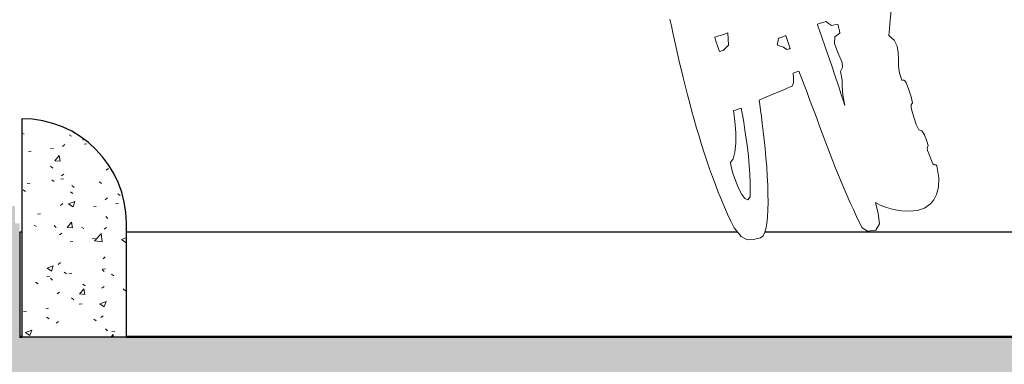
# Model space of a CAD drawing. Header units: millimetres. Extents: x -889843 to -836150, y 145549 to 161232.
# Tile 16 of 24: x -847958 to -846828, y 152068 to 152464. Entities that reach past the tile are written whole.
import ezdxf

# ---------------------------------------------------------------- set-up
doc = ezdxf.new("R2010")
doc.units = ezdxf.units.MM
doc.header["$XCLIPFRAME"] = 2
doc.linetypes.add('Tracejada', pattern=[6.35, 3.175, -3.175])
for name, color, linetype, lineweight in [('A-DETL', 90, 'Continuous', 5), ('A-DETL-GENF', 92, 'Continuous', 5), ('A-FLOR', 192, 'Continuous', 5), ('G-ANNO-REFR', 1, 'Tracejada', 5)]:
    doc.layers.add(name, color=color, linetype=linetype, lineweight=lineweight)
picture_1 = doc.add_image_def('image1.png', size_in_pixel=(1000, 904))
picture_2 = doc.add_image_def('image2.png', size_in_pixel=(1500, 1617))
picture_3 = doc.add_image_def('image3.png', size_in_pixel=(1556, 1639))

# ---------------------------------------------------------------- blocks, each defined once
blk = doc.blocks.new('CICLISTA DEFRENTE - CICLISTA DEFRENTE-3531129-TRECHO 1 - CORTE RAMPA')
at = {"layer": 'A-DETL-GENF'}
for p, q in [((-846958.7, 152463.1), (-846957.7, 152474.2)), ((-846957.7, 152474.2), (-846958.7, 152463.1)), ((-847211.6, 152464.1), (-847209.9, 152456.4)), ((-847209.9, 152456.4), (-847211.6, 152464.1)), ((-847042.4, 152458.3), (-847040.4, 152459)), ((-847042.4, 152458.3), (-847040.4, 152459)), ((-847041.7, 152456.4), (-847042.4, 152458.3)), ((-847041.7, 152456.4), (-847042.4, 152458.3)), ((-847040.4, 152459), (-847036.2, 152460.3)), ((-847040.4, 152459), (-847036.2, 152460.3)), ((-847036.2, 152460.3), (-847032.4, 152461.3)), ((-847036.2, 152460.3), (-847032.4, 152461.3)), ((-847032.4, 152461.3), (-847029.6, 152459)), ((-847032.4, 152461.3), (-847029.6, 152459)), ((-847029.6, 152459), (-847026.2, 152456.7)), ((-847029.6, 152459), (-847026.2, 152456.7)), ((-847026.2, 152456.7), (-847019.1, 152458.5)), ((-847026.2, 152456.7), (-847019.1, 152458.5)), ((-847019.1, 152458.5), (-847017.7, 152454)), ((-847019.1, 152458.5), (-847017.7, 152454)), ((-846959.6, 152453.2), (-846958.7, 152463.1)), ((-846958.7, 152463.1), (-846959.6, 152453.2)), ((-847209.9, 152456.4), (-847208.3, 152448.4)), ((-847208.3, 152448.4), (-847209.9, 152456.4)), ((-847208.3, 152448.4), (-847206.5, 152440.1)), ((-847206.5, 152440.1), (-847208.3, 152448.4)), ((-847156.8, 152444.5), (-847150, 152446.6)), ((-847156.8, 152444.5), (-847150, 152446.6)), ((-847150, 152446.6), (-847145.3, 152448.3)), ((-847150, 152446.6), (-847145.3, 152448.3)), ((-847145.3, 152448.3), (-847144.3, 152434.4)), ((-847145.3, 152448.3), (-847144.3, 152434.4)), ((-847039.9, 152451.2), (-847041.7, 152456.4)), ((-847039.9, 152451.2), (-847041.7, 152456.4)), ((-847037.2, 152443.4), (-847039.9, 152451.2)), ((-847037.2, 152443.4), (-847039.9, 152451.2)), ((-847016.8, 152447.9), (-847022.5, 152444)), ((-847016.8, 152447.9), (-847022.5, 152444)), ((-847017.7, 152454), (-847017, 152450.8)), ((-847017.7, 152454), (-847017, 152450.8)), ((-847017, 152450.8), (-847016.8, 152447.9)), ((-847017, 152450.8), (-847016.8, 152447.9)), ((-846960.4, 152445.5), (-846959.6, 152453.2)), ((-846959.6, 152453.2), (-846960.4, 152445.5)), ((-847206.5, 152440.1), (-847204.6, 152431.6)), ((-847204.6, 152431.6), (-847206.5, 152440.1)), ((-847160.2, 152443.4), (-847156.8, 152444.5)), ((-847160.2, 152443.4), (-847156.8, 152444.5)), ((-847158.9, 152439.1), (-847160.2, 152443.4)), ((-847158.9, 152439.1), (-847160.2, 152443.4)), ((-847156.3, 152431.2), (-847158.9, 152439.1)), ((-847156.3, 152431.2), (-847158.9, 152439.1)), ((-847144.3, 152434.4), (-847150.7, 152428.3)), ((-847144.3, 152434.4), (-847150.7, 152428.3)), ((-847088.7, 152434.8), (-847087.6, 152437.5)), ((-847088.7, 152434.8), (-847087.6, 152437.5)), ((-847085.7, 152433.7), (-847088.7, 152434.8)), ((-847085.7, 152433.7), (-847088.7, 152434.8)), ((-847087.6, 152437.5), (-847087.3, 152440.1)), ((-847087.6, 152437.5), (-847087.3, 152440.1)), ((-847087.3, 152440.1), (-847087, 152442.3)), ((-847087.3, 152440.1), (-847087, 152442.3)), ((-847087, 152442.3), (-847084, 152443.3)), ((-847087, 152442.3), (-847084, 152443.3)), ((-847084, 152443.3), (-847080.9, 152444.3)), ((-847084, 152443.3), (-847080.9, 152444.3)), ((-847080.9, 152444.3), (-847078.5, 152445.3)), ((-847080.9, 152444.3), (-847078.5, 152445.3)), ((-847078.5, 152445.3), (-847077.4, 152441.8)), ((-847078.5, 152445.3), (-847077.4, 152441.8)), ((-847077.4, 152441.8), (-847075.5, 152436.3)), ((-847077.4, 152441.8), (-847075.5, 152436.3)), ((-847075.5, 152436.3), (-847073.6, 152430.3)), ((-847075.5, 152436.3), (-847073.6, 152430.3)), ((-847033.8, 152433.5), (-847037.2, 152443.4)), ((-847033.8, 152433.5), (-847037.2, 152443.4)), ((-847022.5, 152444), (-847022.6, 152436.2)), ((-847022.5, 152444), (-847022.6, 152436.2)), ((-847022.6, 152436.2), (-847019, 152425.8)), ((-847022.6, 152436.2), (-847019, 152425.8)), ((-846954.2, 152439.9), (-846960.4, 152445.5)), ((-846960.4, 152445.5), (-846954.2, 152439.9)), ((-846950.8, 152433.3), (-846954.2, 152439.9)), ((-846954.2, 152439.9), (-846950.8, 152433.3)), ((-847204.6, 152431.6), (-847202.6, 152422.9)), ((-847202.6, 152422.9), (-847204.6, 152431.6)), ((-847154.9, 152426.9), (-847156.3, 152431.2)), ((-847154.9, 152426.9), (-847156.3, 152431.2)), ((-847150.7, 152428.3), (-847154.9, 152426.9)), ((-847150.7, 152428.3), (-847154.9, 152426.9)), ((-847081.4, 152432), (-847085.7, 152433.7)), ((-847081.4, 152432), (-847085.7, 152433.7)), ((-847077.4, 152429.5), (-847081.4, 152432)), ((-847077.4, 152429.5), (-847081.4, 152432)), ((-847076.1, 152429.7), (-847077.4, 152429.5)), ((-847076.1, 152429.7), (-847077.4, 152429.5)), ((-847074.7, 152430), (-847076.1, 152429.7)), ((-847074.7, 152430), (-847076.1, 152429.7)), ((-847073.6, 152430.3), (-847074.7, 152430)), ((-847073.6, 152430.3), (-847074.7, 152430)), ((-847029.9, 152422.4), (-847033.8, 152433.5)), ((-847029.9, 152422.4), (-847033.8, 152433.5)), ((-847019, 152425.8), (-847013.8, 152414.6)), ((-847019, 152425.8), (-847013.8, 152414.6)), ((-846949.5, 152426), (-846950.8, 152433.3)), ((-846950.8, 152433.3), (-846949.5, 152426)), ((-846949.3, 152418.2), (-846949.5, 152426)), ((-846949.5, 152426), (-846949.3, 152418.2)), ((-847202.6, 152422.9), (-847200.6, 152414.1)), ((-847200.6, 152414.1), (-847202.6, 152422.9)), ((-847200.6, 152414.1), (-847198.5, 152405.1)), ((-847198.5, 152405.1), (-847200.6, 152414.1)), ((-847025.9, 152410.6), (-847029.9, 152422.4)), ((-847025.9, 152410.6), (-847029.9, 152422.4)), ((-847013.8, 152414.6), (-847013.6, 152408.9)), ((-847013.8, 152414.6), (-847013.6, 152408.9)), ((-846949.1, 152410.1), (-846949.3, 152418.2)), ((-846949.3, 152418.2), (-846949.1, 152410.1)), ((-847198.5, 152405.1), (-847196.2, 152395.9)), ((-847196.2, 152395.9), (-847198.5, 152405.1)), ((-847070.2, 152402.4), (-847068.3, 152403)), ((-847068.3, 152403), (-847070.2, 152402.4)), ((-847069.7, 152397.4), (-847070.2, 152402.4)), ((-847070.2, 152402.4), (-847069.7, 152397.4)), ((-847068.3, 152403), (-847066.1, 152403.8)), ((-847066.1, 152403.8), (-847068.3, 152403)), ((-847066.1, 152403.8), (-847063.5, 152404.7)), ((-847063.5, 152404.7), (-847066.1, 152403.8)), ((-847063.5, 152404.7), (-847060.5, 152396.9)), ((-847060.5, 152396.9), (-847063.5, 152404.7)), ((-847021.9, 152398.8), (-847025.9, 152410.6)), ((-847021.9, 152398.8), (-847025.9, 152410.6)), ((-847013.6, 152408.9), (-847016, 152404)), ((-847013.6, 152408.9), (-847016, 152404)), ((-847016, 152404), (-847013.8, 152394.3)), ((-847016, 152404), (-847013.8, 152394.3)), ((-846948.1, 152402.1), (-846949.1, 152410.1)), ((-846949.1, 152410.1), (-846948.1, 152402.1)), ((-846945.3, 152394.3), (-846948.1, 152402.1)), ((-846948.1, 152402.1), (-846945.3, 152394.3)), ((-847196.2, 152395.9), (-847193.9, 152386.6)), ((-847193.9, 152386.6), (-847196.2, 152395.9)), ((-847070.8, 152387.7), (-847069.9, 152391.4)), ((-847069.9, 152391.4), (-847070.8, 152387.7)), ((-847069.9, 152391.4), (-847069.7, 152397.4)), ((-847069.7, 152397.4), (-847069.9, 152391.4)), ((-847060.5, 152396.9), (-847057.6, 152389)), ((-847057.6, 152389), (-847060.5, 152396.9)), ((-847018.1, 152387.7), (-847021.9, 152398.8)), ((-847018.1, 152387.7), (-847021.9, 152398.8)), ((-847013.8, 152394.3), (-847014.1, 152387.3)), ((-847013.8, 152394.3), (-847014.1, 152387.3)), ((-846943.3, 152394.2), (-846945.3, 152394.3)), ((-846945.3, 152394.3), (-846943.3, 152394.2)), ((-846941.9, 152393.6), (-846943.3, 152394.2)), ((-846943.3, 152394.2), (-846941.9, 152393.6)), ((-846940.4, 152391.1), (-846941.9, 152393.6)), ((-846941.9, 152393.6), (-846940.4, 152391.1)), ((-846937.9, 152384.2), (-846940.4, 152391.1)), ((-846940.4, 152391.1), (-846937.9, 152384.2)), ((-847193.9, 152386.6), (-847191.5, 152377.3)), ((-847191.5, 152377.3), (-847193.9, 152386.6)), ((-847094.2, 152377.8), (-847082.2, 152382.9)), ((-847082.2, 152382.9), (-847094.2, 152377.8)), ((-847082.2, 152382.9), (-847070.8, 152387.7)), ((-847070.8, 152387.7), (-847082.2, 152382.9)), ((-847057.6, 152389), (-847054.6, 152381.1)), ((-847054.6, 152381.1), (-847057.6, 152389)), ((-847054.6, 152381.1), (-847051.7, 152373.2)), ((-847051.7, 152373.2), (-847054.6, 152381.1)), ((-847014.9, 152377.9), (-847018.1, 152387.7)), ((-847014.9, 152377.9), (-847018.1, 152387.7)), ((-847012.5, 152370.2), (-847014.9, 152377.9)), ((-847012.5, 152370.2), (-847014.9, 152377.9)), ((-847014.1, 152387.3), (-847013.3, 152377.2)), ((-847014.1, 152387.3), (-847013.3, 152377.2)), ((-846934.8, 152374.9), (-846937.9, 152384.2)), ((-846937.9, 152384.2), (-846934.8, 152374.9)), ((-847191.5, 152377.3), (-847189, 152367.8)), ((-847189, 152367.8), (-847191.5, 152377.3)), ((-847189, 152367.8), (-847186.5, 152358.4)), ((-847186.5, 152358.4), (-847189, 152367.8)), ((-847109.4, 152371.2), (-847104.1, 152373.5)), ((-847104.1, 152373.5), (-847109.4, 152371.2)), ((-847108.6, 152366.2), (-847109.4, 152371.2)), ((-847109.4, 152371.2), (-847108.6, 152366.2)), ((-847104.1, 152373.5), (-847094.2, 152377.8)), ((-847094.2, 152377.8), (-847104.1, 152373.5)), ((-847051.7, 152373.2), (-847048.7, 152365.3)), ((-847048.7, 152365.3), (-847051.7, 152373.2)), ((-847013.3, 152377.2), (-847011, 152365.2)), ((-847013.3, 152377.2), (-847011, 152365.2)), ((-847011, 152365.2), (-847012.5, 152370.2)), ((-847011, 152365.2), (-847012.5, 152370.2)), ((-846934.9, 152365.8), (-846933.3, 152368)), ((-846933.3, 152368), (-846934.9, 152365.8)), ((-846933.3, 152368), (-846934.8, 152374.9)), ((-846934.8, 152374.9), (-846933.3, 152368)), ((-847186.5, 152358.4), (-847183.8, 152348.9)), ((-847183.8, 152348.9), (-847186.5, 152358.4)), ((-847138.7, 152359.5), (-847136.5, 152359.9)), ((-847138.7, 152359.5), (-847136.5, 152359.9)), ((-847137, 152347), (-847138.7, 152359.5)), ((-847137, 152347), (-847138.7, 152359.5)), ((-847136.5, 152359.9), (-847133.4, 152360.8)), ((-847136.5, 152359.9), (-847133.4, 152360.8)), ((-847133.4, 152360.8), (-847129.9, 152362.2)), ((-847133.4, 152360.8), (-847129.9, 152362.2)), ((-847129.9, 152362.2), (-847128.5, 152354.6)), ((-847129.9, 152362.2), (-847128.5, 152354.6)), ((-847107.7, 152359.9), (-847108.6, 152366.2)), ((-847108.6, 152366.2), (-847107.7, 152359.9)), ((-847106.6, 152352.6), (-847107.7, 152359.9)), ((-847107.7, 152359.9), (-847106.6, 152352.6)), ((-847048.7, 152365.3), (-847045.8, 152357.3)), ((-847045.8, 152357.3), (-847048.7, 152365.3)), ((-847045.8, 152357.3), (-847042.8, 152349.3)), ((-847042.8, 152349.3), (-847045.8, 152357.3)), ((-846934.7, 152362.5), (-846934.9, 152365.8)), ((-846934.9, 152365.8), (-846934.7, 152362.5)), ((-846933.3, 152356.9), (-846934.7, 152362.5)), ((-846934.7, 152362.5), (-846933.3, 152356.9)), ((-846928.8, 152343.2), (-846933.3, 152356.9)), ((-846933.3, 152356.9), (-846928.8, 152343.2)), ((-847183.8, 152348.9), (-847181.1, 152339.3)), ((-847181.1, 152339.3), (-847183.8, 152348.9)), ((-847136.1, 152334.2), (-847137, 152347)), ((-847136.1, 152334.2), (-847137, 152347)), ((-847128.5, 152354.6), (-847127, 152346)), ((-847128.5, 152354.6), (-847127, 152346)), ((-847127, 152346), (-847125.5, 152336.8)), ((-847127, 152346), (-847125.5, 152336.8)), ((-847105.6, 152344.4), (-847106.6, 152352.6)), ((-847106.6, 152352.6), (-847105.6, 152344.4)), ((-847104.5, 152335.4), (-847105.6, 152344.4)), ((-847105.6, 152344.4), (-847104.5, 152335.4)), ((-847042.8, 152349.3), (-847039.8, 152341.4)), ((-847039.8, 152341.4), (-847042.8, 152349.3)), ((-847181.1, 152339.3), (-847178.2, 152329.8)), ((-847178.2, 152329.8), (-847181.1, 152339.3)), ((-847136.1, 152322.1), (-847136.1, 152334.2)), ((-847136.1, 152322.1), (-847136.1, 152334.2)), ((-847125.5, 152336.8), (-847124.1, 152326.9)), ((-847125.5, 152336.8), (-847124.1, 152326.9)), ((-847103.4, 152325.7), (-847104.5, 152335.4)), ((-847104.5, 152335.4), (-847103.4, 152325.7)), ((-847039.8, 152341.4), (-847036.9, 152333.4)), ((-847036.9, 152333.4), (-847039.8, 152341.4)), ((-847036.9, 152333.4), (-847033.8, 152325.4)), ((-847033.8, 152325.4), (-847036.9, 152333.4)), ((-846926.1, 152337.3), (-846928.8, 152343.2)), ((-846928.8, 152343.2), (-846926.1, 152337.3)), ((-846922.4, 152336), (-846926.1, 152337.3)), ((-846926.1, 152337.3), (-846922.4, 152336)), ((-846919.4, 152331.4), (-846922.4, 152336)), ((-846922.4, 152336), (-846919.4, 152331.4)), ((-847178.2, 152329.8), (-847175.3, 152320.4)), ((-847175.3, 152320.4), (-847178.2, 152329.8)), ((-847137, 152311.7), (-847136.1, 152322.1)), ((-847137, 152311.7), (-847136.1, 152322.1)), ((-847124.1, 152326.9), (-847122.8, 152316.8)), ((-847124.1, 152326.9), (-847122.8, 152316.8)), ((-847102.4, 152315.7), (-847103.4, 152325.7)), ((-847103.4, 152325.7), (-847102.4, 152315.7)), ((-847033.8, 152325.4), (-847030.8, 152317.4)), ((-847030.8, 152317.4), (-847033.8, 152325.4)), ((-846916.6, 152324.3), (-846919.4, 152331.4)), ((-846919.4, 152331.4), (-846916.6, 152324.3)), ((-846915.4, 152319.3), (-846916.6, 152324.3)), ((-846916.6, 152324.3), (-846915.4, 152319.3)), ((-847175.3, 152320.4), (-847172.3, 152311)), ((-847172.3, 152311), (-847175.3, 152320.4)), ((-847172.3, 152311), (-847169.3, 152301.7)), ((-847169.3, 152301.7), (-847172.3, 152311)), ((-847139, 152304), (-847137, 152311.7)), ((-847139, 152304), (-847137, 152311.7)), ((-847122.8, 152316.8), (-847121.6, 152306.5)), ((-847122.8, 152316.8), (-847121.6, 152306.5)), ((-847101.4, 152305.3), (-847102.4, 152315.7)), ((-847102.4, 152315.7), (-847101.4, 152305.3)), ((-847030.8, 152317.4), (-847027.7, 152309.4)), ((-847027.7, 152309.4), (-847030.8, 152317.4)), ((-846916.4, 152316.5), (-846915.4, 152319.3)), ((-846915.4, 152319.3), (-846916.4, 152316.5)), ((-846915.9, 152313.7), (-846916.4, 152316.5)), ((-846916.4, 152316.5), (-846915.9, 152313.7)), ((-846913.9, 152308.9), (-846915.9, 152313.7)), ((-846915.9, 152313.7), (-846913.9, 152308.9)), ((-847169.3, 152301.7), (-847166.1, 152292.5)), ((-847166.1, 152292.5), (-847169.3, 152301.7)), ((-847142.1, 152299.9), (-847139, 152304)), ((-847142.1, 152299.9), (-847139, 152304)), ((-847141.4, 152294.8), (-847142.1, 152299.9)), ((-847141.4, 152294.8), (-847142.1, 152299.9)), ((-847121.6, 152306.5), (-847120.6, 152296.3)), ((-847121.6, 152306.5), (-847120.6, 152296.3)), ((-847100.6, 152294.8), (-847101.4, 152305.3)), ((-847101.4, 152305.3), (-847100.6, 152294.8)), ((-847027.7, 152309.4), (-847024.6, 152301.4)), ((-847024.6, 152301.4), (-847027.7, 152309.4)), ((-847024.6, 152301.4), (-847021.4, 152293.4)), ((-847021.4, 152293.4), (-847024.6, 152301.4)), ((-846911.3, 152302), (-846913.9, 152308.9)), ((-846913.9, 152308.9), (-846911.3, 152302)), ((-846909.8, 152298.3), (-846911.3, 152302)), ((-846911.3, 152302), (-846909.8, 152298.3)), ((-847166.1, 152292.5), (-847162.9, 152283.4)), ((-847162.9, 152283.4), (-847166.1, 152292.5)), ((-847139.4, 152287.5), (-847141.4, 152294.8)), ((-847139.4, 152287.5), (-847141.4, 152294.8)), ((-847136.5, 152279), (-847139.4, 152287.5)), ((-847136.5, 152279), (-847139.4, 152287.5)), ((-847120.6, 152296.3), (-847119.9, 152286.4)), ((-847120.6, 152296.3), (-847119.9, 152286.4)), ((-847099.9, 152284.2), (-847100.6, 152294.8)), ((-847100.6, 152294.8), (-847099.9, 152284.2)), ((-847021.4, 152293.4), (-847018.2, 152285.4)), ((-847018.2, 152285.4), (-847021.4, 152293.4)), ((-846908.5, 152297.1), (-846909.8, 152298.3)), ((-846909.8, 152298.3), (-846908.5, 152297.1)), ((-846907.7, 152297.3), (-846908.5, 152297.1)), ((-846908.5, 152297.1), (-846907.7, 152297.3)), ((-846906.5, 152297.2), (-846907.7, 152297.3)), ((-846907.7, 152297.3), (-846906.5, 152297.2)), ((-846905.3, 152295.9), (-846906.5, 152297.2)), ((-846906.5, 152297.2), (-846905.3, 152295.9)), ((-846903, 152282.1), (-846905.3, 152295.9)), ((-846905.3, 152295.9), (-846903, 152282.1)), ((-847162.9, 152283.4), (-847159.5, 152274.4)), ((-847159.5, 152274.4), (-847162.9, 152283.4)), ((-847133, 152270.5), (-847136.5, 152279)), ((-847133, 152270.5), (-847136.5, 152279)), ((-847119.9, 152286.4), (-847119.5, 152277)), ((-847119.9, 152286.4), (-847119.5, 152277)), ((-847119.5, 152277), (-847119.4, 152268.3)), ((-847119.5, 152277), (-847119.4, 152268.3)), ((-847099.4, 152273.9), (-847099.9, 152284.2)), ((-847099.9, 152284.2), (-847099.4, 152273.9)), ((-847018.2, 152285.4), (-847014.9, 152277.4)), ((-847014.9, 152277.4), (-847018.2, 152285.4)), ((-847014.9, 152277.4), (-847011.6, 152269.5)), ((-847011.6, 152269.5), (-847014.9, 152277.4)), ((-846903.3, 152271.3), (-846903, 152282.1)), ((-846903, 152282.1), (-846903.3, 152271.3)), ((-847159.5, 152274.4), (-847156.1, 152265.6)), ((-847156.1, 152265.6), (-847159.5, 152274.4)), ((-847156.1, 152265.6), (-847152.6, 152257)), ((-847152.6, 152257), (-847156.1, 152265.6)), ((-847129.3, 152263.2), (-847133, 152270.5)), ((-847129.3, 152263.2), (-847133, 152270.5)), ((-847119.4, 152268.3), (-847119.7, 152260.4)), ((-847119.4, 152268.3), (-847119.7, 152260.4)), ((-847099.1, 152263.9), (-847099.4, 152273.9)), ((-847099.4, 152273.9), (-847099.1, 152263.9)), ((-847011.6, 152269.5), (-847008.2, 152261.5)), ((-847008.2, 152261.5), (-847011.6, 152269.5)), ((-846905.5, 152263), (-846903.3, 152271.3)), ((-846903.3, 152271.3), (-846905.5, 152263)), ((-847152.6, 152257), (-847149, 152248.7)), ((-847149, 152248.7), (-847152.6, 152257)), ((-847125.6, 152258.3), (-847129.3, 152263.2)), ((-847125.6, 152258.3), (-847129.3, 152263.2)), ((-847122.3, 152257), (-847125.6, 152258.3)), ((-847122.3, 152257), (-847125.6, 152258.3)), ((-847119.7, 152260.4), (-847122.3, 152257)), ((-847119.7, 152260.4), (-847122.3, 152257)), ((-847099, 152254.3), (-847099.1, 152263.9)), ((-847099.1, 152263.9), (-847099, 152254.3)), ((-847099.1, 152245.3), (-847099, 152254.3)), ((-847099, 152254.3), (-847099.1, 152245.3)), ((-847008.2, 152261.5), (-847004.7, 152253.6)), ((-847004.7, 152253.6), (-847008.2, 152261.5)), ((-847004.7, 152253.6), (-847001.1, 152245.7)), ((-847001.1, 152245.7), (-847004.7, 152253.6)), ((-846972.7, 152241.4), (-846975.6, 152253.8)), ((-846975.6, 152253.8), (-846970.3, 152251)), ((-846970.3, 152251), (-846975.6, 152253.8)), ((-846975.6, 152253.8), (-846972.7, 152241.4)), ((-846912.6, 152252.3), (-846908.8, 152256.8)), ((-846908.8, 152256.8), (-846912.6, 152252.3)), ((-846908.8, 152256.8), (-846905.5, 152263)), ((-846905.5, 152263), (-846908.8, 152256.8)), ((-847149, 152248.7), (-847145.4, 152240.5)), ((-847145.4, 152240.5), (-847149, 152248.7)), ((-847099.6, 152237.2), (-847099.1, 152245.3)), ((-847099.1, 152245.3), (-847099.6, 152237.2)), ((-847001.1, 152245.7), (-846997.5, 152237.8)), ((-846997.5, 152237.8), (-847001.1, 152245.7)), ((-846970.3, 152251), (-846963.2, 152248.3)), ((-846963.2, 152248.3), (-846970.3, 152251)), ((-846963.2, 152248.3), (-846954.9, 152245.9)), ((-846954.9, 152245.9), (-846963.2, 152248.3)), ((-846954.9, 152245.9), (-846945.9, 152244.3)), ((-846945.9, 152244.3), (-846954.9, 152245.9)), ((-846945.9, 152244.3), (-846936.6, 152243.8)), ((-846936.6, 152243.8), (-846945.9, 152244.3)), ((-846936.6, 152243.8), (-846927.6, 152244.8)), ((-846927.6, 152244.8), (-846936.6, 152243.8)), ((-846927.6, 152244.8), (-846919.4, 152247.5)), ((-846919.4, 152247.5), (-846927.6, 152244.8)), ((-846919.4, 152247.5), (-846912.6, 152252.3)), ((-846912.6, 152252.3), (-846919.4, 152247.5)), ((-847145.4, 152240.5), (-847141.6, 152232.6)), ((-847141.6, 152232.6), (-847145.4, 152240.5)), ((-847141.6, 152232.6), (-847137.8, 152225)), ((-847137.8, 152225), (-847141.6, 152232.6)), ((-847100.4, 152229.9), (-847099.6, 152237.2)), ((-847099.6, 152237.2), (-847100.4, 152229.9)), ((-846997.5, 152237.8), (-846993.7, 152229.9)), ((-846993.7, 152229.9), (-846997.5, 152237.8)), ((-846971.2, 152229.4), (-846972.7, 152241.4)), ((-846972.7, 152241.4), (-846971.2, 152229.4)), ((-847137.8, 152225), (-847129.9, 152215)), ((-847129.9, 152215), (-847137.8, 152225)), ((-847103.1, 152218.9), (-847101.6, 152223.8)), ((-847101.6, 152223.8), (-847103.1, 152218.9)), ((-847101.6, 152223.8), (-847100.4, 152229.9)), ((-847100.4, 152229.9), (-847101.6, 152223.8)), ((-846993.7, 152229.9), (-846990.8, 152224.9)), ((-846990.8, 152224.9), (-846993.7, 152229.9)), ((-846990.8, 152224.9), (-846984.9, 152220.9)), ((-846984.9, 152220.9), (-846990.8, 152224.9)), ((-846984.9, 152220.9), (-846975.2, 152222)), ((-846975.2, 152222), (-846984.9, 152220.9)), ((-846975.2, 152222), (-846971.2, 152229.4)), ((-846971.2, 152229.4), (-846975.2, 152222)), ((-847129.9, 152215), (-847123, 152211.1)), ((-847123, 152211.1), (-847129.9, 152215)), ((-847123, 152211.1), (-847115.9, 152211.3)), ((-847115.9, 152211.3), (-847123, 152211.1)), ((-847115.9, 152211.3), (-847107.5, 152213.5)), ((-847107.5, 152213.5), (-847115.9, 152211.3)), ((-847107.5, 152213.5), (-847105.1, 152215.4)), ((-847105.1, 152215.4), (-847107.5, 152213.5)), ((-847105.1, 152215.4), (-847103.1, 152218.9)), ((-847103.1, 152218.9), (-847105.1, 152215.4))]:
    blk.add_line(p, q, dxfattribs=at)

msp = doc.modelspace()

# ---------------------------------------------------------------- hatches: boundary and pattern name
at = {"layer": 'A-DETL-GENF'}
h = msp.add_hatch(dxfattribs=at)
h.set_pattern_fill('FP4_21', style=0, pattern_type=2)
h.set_pattern_definition([(50, (-853106.026, 150500), (72.87376, -6.3761), [7.62, -83.82]), (355, (-853106.026, 150500), (-14.097, 76.4224), [6.096, -67.056]), (100.451, (-853099.95, 150499.47), (58.777, 70.0469), [6.476, -71.236]), (46.184, (-853106.03, 150520.32), (108.4314, -16.8175), [11.43, -125.73]), (96.636, (-853096.99, 150518.92), (94.961, 98.9709), [9.714, -106.854]), (351.184, (-853106.03, 150520.32), (94.9623, 98.9702), [9.144, -100.584]), (21, (-853095.866, 150515.24), (60.64565, -40.90654), [7.62, -83.82]), (326, (-853095.866, 150515.24), (24.7208, 73.6749), [6.096, -67.056]), (71.451, (-853090.81, 150511.83), (85.3669, 32.7687), [6.476, -71.236]), (37.5, (-853106.026, 150500), (1.23552, 33.82243), [3.353, -62.89, 3.353, -64.719, -67.31]), (37.5, (-853106.026, 150500), (1.23552, 33.82243), [-134.315, 3.353, -63.957]), (7.5, (-853106.026, 150500), (26.72815, 40.07255), [3.353, -35.458, 3.353, -61.366, -25.654]), (7.5, (-853106.026, 150500), (26.72815, 40.07255), [-103.53, 3.353, -22.301]), (327.5, (-853128.683, 150500), (54.23632, -2.29212), [3.353, -22.047, 3.353, -75.895, -105.156]), (327.5, (-853128.683, 150500), (54.23632, -2.29212), [-104.648, 3.353, -101.803]), (317.5, (-853138.843, 150500), (59.25158, 10.17014), [3.353, -29.667, 3.353, -49.276, -74.676]), (317.5, (-853138.843, 150500), (59.25158, 10.17014), [-85.649, 3.353, -71.323])])
h.paths.add_polyline_path([(-847906.494, 152100), (-847835.599, 152100), (-847835.599, 152230), (-847839.687, 152261.058), (-847851.676, 152290), (-847870.746, 152314.853), (-847895.599, 152333.923), (-847924.54, 152345.911), (-847955.599, 152350), (-847955.599, 152100)], flags=0)
h = msp.add_hatch(dxfattribs=at)
h.set_pattern_fill('FP4_30', style=0, pattern_type=2)
h.set_pattern_definition([(0, (-853080.63, 150500), (127, 127), [38.1, -88.9]), (0, (-853004.43, 150512.7), (127, 127), [31.75, -95.25]), (0, (-853010.78, 150519.05), (127, 127), [25.4, -101.6]), (0, (-853048.88, 150550.8), (127, 127), [19.05, -19.05, 25.4, -63.5]), (0, (-853048.88, 150557.15), (127, 127), [25.4, -6.35, 31.75, -63.5]), (0, (-853106.03, 150582.55), (127, 127), [31.75, -95.25]), (0, (-852985.38, 150588.9), (127, 127), [31.75, -95.25]), (90, (-853106.03, 150525.4), (-127, 127), [19.05, -107.95]), (90, (-853086.98, 150620.65), (-127, 127), [12.7, -114.3]), (90, (-853080.63, 150500), (-127, 127), [19.05, -107.95]), (90, (-853067.93, 150614.3), (-127, 127), [6.35, -120.65]), (90, (-853061.58, 150563.5), (-127, 127), [19.05, -107.95]), (90, (-853048.88, 150519.05), (-127, 127), [31.75, -95.25]), (90, (-853036.18, 150607.95), (-127, 127), [19.05, -107.95]), (90, (-853023.48, 150557.15), (-127, 127), [25.4, -101.6]), (90, (-853017.13, 150557.15), (-127, 127), [25.4, -101.6]), (90, (-853004.43, 150500), (-127, 127), [12.7, -114.3]), (90, (-852985.38, 150519.05), (-127, 127), [31.75, -95.25]), (45, (-853093.33, 150512.7), (0, 127.0006), [53.882, -125.724]), (45, (-853080.63, 150519.05), (0, 127.0006), [26.941, -152.664]), (45, (-853023.48, 150588.9), (0, 127.0006), [35.921, -143.684]), (45, (-853023.48, 150595.25), (0, 127.0006), [26.941, -152.664]), (135, (-853067.93, 150582.55), (-127.0006, 1e-14), [8.98, -170.625]), (135, (-853093.33, 150512.7), (-127.0006, 1e-14), [17.96, -161.645]), (135, (-853055.23, 150550.8), (-127.0006, 1e-14), [17.96, -161.645]), (135, (-853023.48, 150582.55), (-127.0006, 1e-14), [17.96, -161.645]), (135, (-852985.38, 150607.95), (-127.0006, 1e-14), [26.941, -152.664]), (135, (-852985.38, 150601.6), (-127.0006, 1e-14), [17.96, -161.645]), (135, (-852991.73, 150614.3), (-127.0006, 1e-14), [17.96, -161.645]), (135, (-853029.83, 150500), (-127.0006, 1e-14), [26.941, -152.664]), (26.565, (-852991.726, 150576.2), (126.99972, -0.00011), [14.199, -269.782]), (26.565, (-853023.476, 150544.45), (126.99972, -0.00011), [14.199, -269.782]), (26.565, (-853067.926, 150582.55), (126.99972, -0.00011), [28.397, -255.583]), (26.565, (-853061.576, 150614.3), (126.99972, -0.00011), [28.397, -255.583]), (26.565, (-853061.576, 150582.55), (126.99972, -0.00011), [28.397, -255.583]), (26.565, (-852985.376, 150607.95), (126.99972, -0.00011), [28.397, -255.583]), (26.565, (-853106.026, 150544.45), (126.99972, -0.00011), [42.597, -241.384]), (26.565, (-853106.026, 150550.8), (126.99972, -0.00011), [42.597, -241.384]), (26.565, (-853106.026, 150601.6), (126.99972, -0.00011), [42.597, -241.384]), (63.435, (-853042.526, 150595.25), (-0.00011, 126.99972), [14.199, -269.782]), (63.435, (-852985.376, 150588.9), (-0.00011, 126.99972), [14.199, -170.392, 28.397, -70.993]), (63.435, (-852998.076, 150576.2), (-0.00011, 126.99972), [28.397, -255.583]), (63.435, (-853074.276, 150588.9), (-0.00011, 126.99972), [28.397, -255.583]), (63.435, (-853080.626, 150588.9), (-0.00011, 126.99972), [28.397, -255.583]), (63.435, (-853036.176, 150601.6), (-0.00011, 126.99972), [42.597, -241.384]), (116.565, (-853067.926, 150569.85), (0.00011, 126.99972), [14.199, -269.782]), (116.565, (-852985.376, 150557.15), (0.00011, 126.99972), [14.199, -269.782]), (116.565, (-853010.776, 150519.05), (0.00011, 126.99972), [28.397, -255.583]), (116.565, (-853017.126, 150525.4), (0.00011, 126.99972), [28.397, -255.583]), (116.565, (-853004.426, 150614.3), (0.00011, 126.99972), [28.397, -255.583]), (116.565, (-853106.026, 150550.8), (0.00011, 126.99972), [28.397, -255.583]), (116.565, (-853042.526, 150500), (0.00011, 126.99972), [42.597, -241.384]), (153.435, (-852998.076, 150576.2), (-126.99972, -0.00011), [28.397, -255.583]), (153.435, (-852991.726, 150569.85), (-126.99972, -0.00011), [28.397, -255.583]), (153.435, (-853086.976, 150506.35), (-126.99972, -0.00011), [14.199, -269.782]), (153.435, (-853048.876, 150557.15), (-126.99972, -0.00011), [14.199, -269.782]), (153.435, (-853023.476, 150595.25), (-126.99972, -0.00011), [14.199, -269.782])])
h.paths.add_polyline_path([(-852115.222, 151730), (-850915.946, 151784.162), (-849716.188, 151826.293), (-848516.067, 151856.39), (-847315.705, 151874.449), (-846115.222, 151880.469), (-844914.739, 151874.449), (-843714.377, 151856.39), (-842514.256, 151826.293), (-841314.498, 151784.162), (-840115.222, 151730), (-840115.222, 152000), (-838972.314, 152000), (-838972.314, 152100), (-847958.153, 152100), (-847958.153, 152230), (-847963.667, 152230), (-847963.667, 152250), (-848082.358, 152249.926), (-848115.642, 152200), (-849795.691, 152200.071), (-849828.976, 152250), (-850082.346, 152249.926), (-850115.629, 152200), (-851795.677, 152200.071), (-851828.963, 152250), (-852082.358, 152249.926), (-852115.642, 152200), (-853795.689, 152200.071), (-853830.637, 152252.494), (-853830.637, 152000), (-852115.222, 152000), (-852115.222, 151742.971)], flags=0)
h.paths.add_polyline_path([(-851952.932, 151749.776), (-851991.755, 151754.887), (-852027.932, 151769.872), (-852058.998, 151793.71), (-852082.836, 151824.776), (-852097.821, 151860.953), (-852102.932, 151899.776), (-852097.821, 151938.599), (-852082.836, 151974.776), (-852058.998, 152005.842), (-852027.932, 152029.68), (-851991.755, 152044.665), (-851952.932, 152049.776), (-851914.109, 152044.665), (-851877.932, 152029.68), (-851846.866, 152005.842), (-851823.029, 151974.776), (-851808.043, 151938.599), (-851802.932, 151899.776), (-851808.043, 151860.953), (-851823.029, 151824.776), (-851846.866, 151793.71), (-851877.932, 151769.872), (-851914.109, 151754.887), (-851938.991, 151751.611)], flags=0)

# ---------------------------------------------------------------- linework, layer by layer
at = {"layer": 'A-DETL', "lineweight": 25}
for p, q in [((-847955.599, 152350), (-847955.599, 152100)), ((-847835.599, 152100), (-847835.599, 152230)), ((-847955.599, 152100), (-847835.599, 152100))]:
    msp.add_line(p, q, dxfattribs=at)
at = {"layer": 'A-DETL', "lineweight": 50}
for p, q in [((-847955.599, 152100), (-847958.153, 152100)), ((-838972.314, 152100), (-847835.599, 152100))]:
    msp.add_line(p, q, dxfattribs=at)
at = {"layer": 'A-DETL', "lineweight": 25}
msp.add_arc((-847955.599, 152230), 120, 0, 90, dxfattribs=at)
at = {"layer": 'A-FLOR', "lineweight": 25}
for p, q in [((-847955.599, 152220), (-847958.089, 152220)), ((-847958.089, 152220), (-847958.089, 152100)), ((-847133.852, 152220), (-847835.599, 152220)), ((-845958.089, 152220), (-847102.773, 152220))]:
    msp.add_line(p, q, dxfattribs=at)

# ---------------------------------------------------------------- block references
at = {"layer": 'A-DETL-GENF'}
msp.add_blockref('CICLISTA DEFRENTE - CICLISTA DEFRENTE-3531129-TRECHO 1 - CORTE RAMPA', (0, 0), dxfattribs=at)

# ---------------------------------------------------------------- pictures from other files: only their frames are drawn
at = {"layer": 'G-ANNO-REFR'}
image = msp.add_image(picture_2, insert=(-861347.419, 148914.673), size_in_units=(3710.145, 4000), dxfattribs=at)
image.set_boundary_path([(-11521.0028, 2975.9483), (-11521.0028, -3362.7608), (9346.5689, -3362.7608), (9346.5689, 2975.9483), (-11521.0028, 2975.9483)])
image.dxf.flags = 15
image = msp.add_image(picture_3, insert=(-853714.834, 151175.537), size_in_units=(6644.068, 7000), dxfattribs=at)
image.set_boundary_path([(-8461.1855, 2955.4723), (-8461.1855, -715.9277), (3626.60897, -715.9277), (3626.60897, 2955.4723), (-8461.1855, 2955.4723)])
image.dxf.flags = 15
image = msp.add_image(picture_1, insert=(-860957.181, 150619.198), size_in_units=(8716.252, 7883.73), dxfattribs=at)
image.set_boundary_path([(-3314.11142, 1484.92112), (-3314.11142, -313.06966), (2607.52495, -313.06966), (2607.52495, 1484.92112), (-3314.11142, 1484.92112)])
image.dxf.flags = 15

doc.saveas('drawing.dxf')
